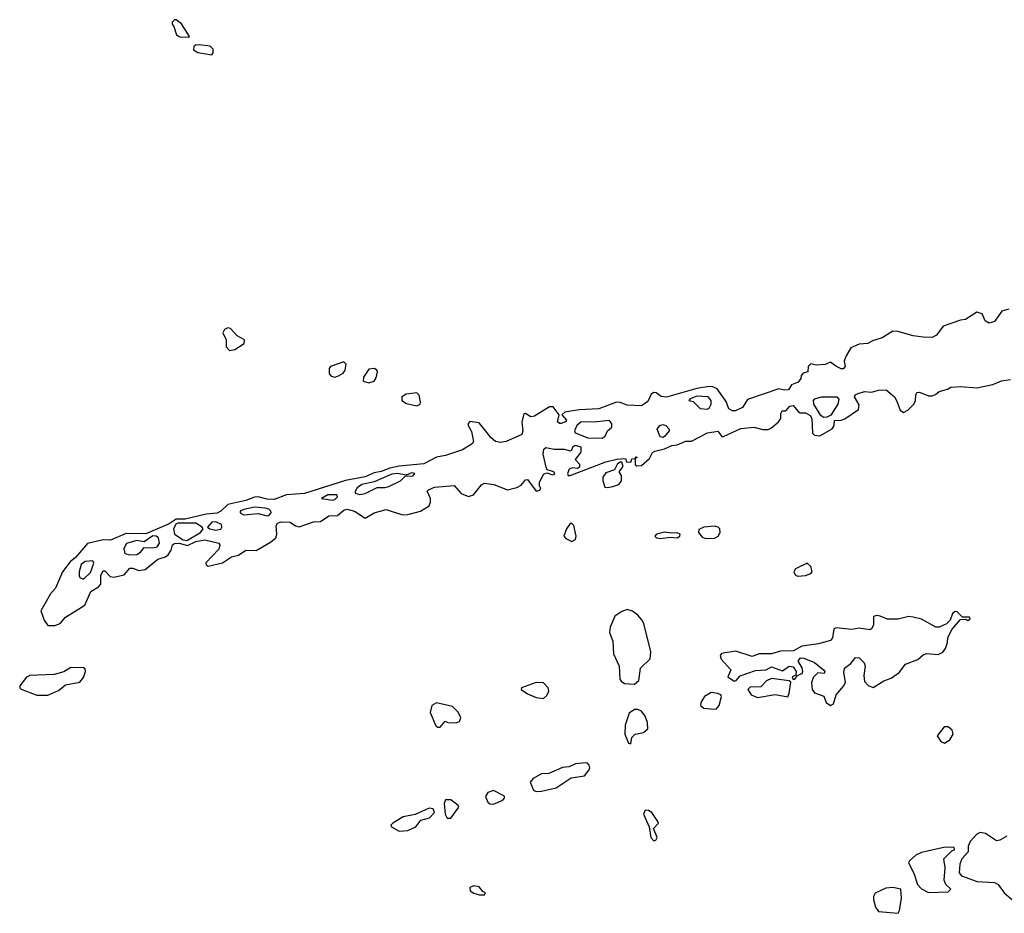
# Model space of a CAD drawing. Extents: x 2895860 to 3052244, y 542080 to 918683.
# Tile 9 of 133: x 3015638 to 3021160, y 564520 to 569530. Entities that reach past the tile are written whole.
import ezdxf

# ---------------------------------------------------------------- set-up
doc = ezdxf.new("R2010")
doc.units = 0

msp = doc.modelspace()

# ---------------------------------------------------------------- linework, layer by layer
at = {"layer": '0CON05XD'}
for points in [[(3016585, 569432.5), (3016590, 569435), (3016545, 569507.5), (3016515, 569530), (3016505, 569530), (3016493.3, 569516.7), (3016492.5, 569505), (3016502.5, 569492.5), (3016516.7, 569445), (3016535, 569434), (3016585, 569432.5)], [(3016715, 569333.3), (3016722, 569345), (3016722, 569365), (3016705, 569382), (3016645, 569390), (3016623, 569387), (3016615, 569380), (3016611.7, 569361.7), (3016636.4, 569346.4), (3016715, 569333.3)], [(3021185, 567907.1), (3021146.7, 567895), (3021105, 567838.8), (3021075, 567829.2), (3021052.5, 567842.5), (3021035, 567881.2), (3021005, 567890), (3020941.7, 567848.3), (3020915, 567846.2), (3020817.9, 567812.1), (3020778.9, 567761.1), (3020755, 567748), (3020705, 567749.2), (3020648.3, 567758.3), (3020562.7, 567782.7), (3020535, 567782.9), (3020475, 567745.6), (3020421.2, 567728.8), (3020395, 567713.8), (3020345, 567711.2), (3020299.5, 567690.5), (3020272.5, 567645), (3020262.5, 567615), (3020267.5, 567585), (3020257, 567573), (3020245, 567572.5), (3020215, 567587.5), (3020185, 567610), (3020155, 567597.5), (3020105, 567592.5), (3020075, 567600), (3020060, 567585), (3020057.5, 567555), (3020031.7, 567548.3), (3020020, 567535), (3020018.3, 567518.3), (3020003, 567497), (3019967, 567483), (3019950, 567455), (3019927, 567453), (3019895, 567460), (3019719.3, 567400.7), (3019692.5, 567355), (3019653, 567337), (3019635, 567336.7), (3019615, 567347.5), (3019599.7, 567389.6), (3019549.8, 567459.8), (3019525, 567472.5), (3019505, 567474.2), (3019435, 567462.9), (3019265, 567414.6), (3019235, 567417.3), (3019208.1, 567438), (3019195, 567440.4), (3019179.9, 567430.2), (3019159.8, 567390.2), (3019125, 567365.4), (3019045, 567368.4), (3019005, 567384.7), (3018985, 567385.9), (3018885, 567348.2), (3018775, 567342.7), (3018695, 567330), (3018677.5, 567315), (3018704.3, 567285), (3018698.1, 567275), (3018675, 567266.4), (3018665, 567265.7), (3018654.4, 567275), (3018662.5, 567315), (3018629.5, 567359.5), (3018610, 567360), (3018525, 567306.4), (3018505, 567304), (3018475, 567322.5), (3018465, 567320), (3018453.9, 567273.9), (3018460, 567225), (3018454.2, 567205), (3018365.7, 567165.7), (3018335, 567159.5), (3018306.7, 567165), (3018281.2, 567185), (3018215, 567270), (3018163, 567277), (3018153, 567267), (3018153.3, 567255), (3018171.7, 567221.7), (3018182.5, 567165), (3018175, 567152.5), (3018121.2, 567118.8), (3018025, 567086.6), (3017975, 567077.5), (3017905, 567039.8), (3017765, 567027), (3017713.5, 567016.5), (3017665, 566996.8), (3017625, 566989.2), (3017575, 566966.2), (3017465, 566947.1), (3017235, 566872.7), (3017134.3, 566865.7), (3017065, 566840.4), (3017025, 566841.4), (3016975.2, 566855.2), (3016955, 566853.5), (3016905, 566833.6), (3016805, 566811.1), (3016766.4, 566775), (3016745, 566763.9), (3016682.6, 566757.4), (3016565, 566730.2), (3016515, 566728.9), (3016475, 566703.7), (3016345, 566648.3), (3016235, 566650), (3016147.5, 566612.5), (3016105, 566614.6), (3016017.5, 566592.5), (3015950.5, 566515), (3015919.7, 566490.2), (3015877.5, 566435), (3015837.5, 566342.5), (3015809.8, 566310.2), (3015777.9, 566255), (3015755.6, 566215), (3015775, 566164.2), (3015795, 566134.3)], [(3016815, 567675.8), (3016845, 567680.8), (3016895.9, 567714.1), (3016897.5, 567735), (3016857, 567757), (3016819.3, 567799.3), (3016805, 567802.5), (3016787, 567793), (3016777.5, 567775), (3016795.5, 567735.5), (3016795.8, 567695), (3016815, 567675.8)], [(3017405, 567526.2), (3017425, 567533.8), (3017451.7, 567548.3), (3017463.3, 567565), (3017469.3, 567599.3), (3017455, 567612.5), (3017380, 567585), (3017372.5, 567575), (3017373.8, 567545), (3017385, 567531.2), (3017405, 567526.2)], [(3017595, 567493.8), (3017626.1, 567503.9), (3017637.5, 567522.5), (3017644, 567555), (3017641.2, 567565), (3017627.5, 567575), (3017595, 567571.2), (3017566.2, 567525), (3017563.8, 567503.8), (3017595, 567493.8)], [(3015795, 566134.3), (3015835, 566134.4), (3015864.2, 566145), (3015895, 566180), (3016002.4, 566247.6), (3016036.3, 566323.7), (3016080.2, 566349.8), (3016091.8, 566365), (3016092, 566415), (3016105, 566439.5), (3016115, 566439.5), (3016145, 566408.9), (3016165, 566404.6), (3016222.6, 566417.4), (3016255, 566455.5), (3016272.5, 566455), (3016305, 566441.9), (3016342, 566448), (3016411.4, 566505), (3016455, 566518.1), (3016470.9, 566529.1), (3016486.7, 566555), (3016493.8, 566585), (3016505, 566593.3), (3016532.5, 566595), (3016577.8, 566582.2), (3016625, 566604.5), (3016675, 566614.4), (3016753.8, 566595), (3016759.2, 566585), (3016755, 566561.2), (3016681.5, 566485), (3016683.8, 566473.8), (3016695, 566466.5), (3016774.7, 566485.3), (3016825, 566518.7), (3016865, 566527.5), (3016905, 566555.3), (3016963.6, 566553.6), (3017045, 566601.2), (3017073.3, 566625), (3017080, 566645), (3017076.9, 566695), (3017083.7, 566706.4), (3017103.3, 566715), (3017155, 566712.7), (3017185, 566692.5), (3017205, 566687.5), (3017285, 566715.4), (3017325, 566716.7), (3017372, 566748), (3017419.3, 566750.7), (3017455, 566781.1), (3017475, 566785.5), (3017515.4, 566775.4), (3017575, 566736), (3017625, 566765.6), (3017693.2, 566783.2), (3017785, 566754.3), (3017815, 566755.8), (3017885.5, 566774.5), (3017933.3, 566805), (3017942.5, 566825), (3017942.5, 566845), (3017923.6, 566886.4), (3017930, 566895), (3017965, 566910), (3018075, 566919.2), (3018114.5, 566874.5), (3018155, 566857.1), (3018183, 566867), (3018227.4, 566922.6), (3018245, 566931.4), (3018297.5, 566925), (3018374.1, 566894.1), (3018425, 566907.5), (3018449.3, 566920.7), (3018475, 566950), (3018485, 566952.5), (3018535, 566887.5), (3018555, 566892.5), (3018560, 566905), (3018553, 566913), (3018552.5, 566935), (3018575, 566982.5), (3018595, 566990), (3018625, 566977.5), (3018638.3, 566981.7), (3018632.5, 566995), (3018596.7, 567006.7), (3018590.8, 567020.8), (3018572.9, 567095), (3018577.9, 567122.1), (3018588.5, 567131.5), (3018635, 567122.1), (3018691.7, 567121.7), (3018725, 567112), (3018733.9, 567116.1), (3018740, 567135), (3018753.3, 567145), (3018784.3, 567135), (3018784.5, 567105.5), (3018753.8, 567065), (3018777.7, 567037.7), (3018778, 567022), (3018766.7, 567013.3), (3018737.7, 567017.7), (3018720.3, 567009.6), (3018710, 566985), (3018713.9, 566973.9), (3018725, 566974), (3018925, 567051.2), (3018987, 567067), (3019035, 567070), (3019041.7, 567051.7), (3019065, 567050), (3019071.7, 567068.3), (3019090, 567070), (3019095, 567080), (3019100, 567075), (3019090, 567070), (3019090, 567035), (3019098.3, 567028.3), (3019125, 567030), (3019169.3, 567070.7), (3019186.7, 567103.3), (3019199.3, 567110.7), (3019255, 567123.8), (3019295, 567143.3), (3019325, 567146.7), (3019373.6, 567166.4), (3019405, 567166.7), (3019496, 567214), (3019553, 567223), (3019575, 567192.5), (3019585, 567192.5), (3019682.3, 567237.7), (3019755, 567246), (3019805, 567232.9), (3019835, 567232.5), (3019855, 567242), (3019894.3, 567275.7), (3019905.8, 567294.2), (3019907, 567323), (3019913.6, 567336.4), (3019935, 567337.5), (3019957, 567363), (3019975, 567367.5), (3020005, 567332), (3020015, 567326), (3020045.7, 567325.7), (3020070.3, 567310.4), (3020081.2, 567295), (3020085, 567212.5), (3020095, 567201.2), (3020125, 567196.2), (3020193.8, 567236.2), (3020205.8, 567255), (3020207.5, 567282.5), (3020245, 567284.3), (3020265, 567292.5), (3020342.5, 567345), (3020345, 567370), (3020320, 567415), (3020323.6, 567426.4), (3020340, 567435), (3020375, 567445.8), (3020415, 567442.5), (3020455, 567452.9), (3020497.5, 567455), (3020543.3, 567415), (3020555.9, 567395.9), (3020575, 567340), (3020595, 567327.5), (3020619.3, 567340.7), (3020652.5, 567375), (3020662.5, 567395), (3020663.3, 567425), (3020670, 567440), (3020685, 567441.2), (3020735, 567422), (3020755, 567421.2), (3020775, 567428.8), (3020795, 567446.2), (3020841.4, 567458.6), (3020859.7, 567470.4), (3020915, 567474.3), (3021005, 567465.7), (3021095, 567484.5), (3021145, 567504.5), (3021195, 567511.9)], [(3017865, 567364.3), (3017883.3, 567375), (3017886.2, 567385), (3017878, 567425), (3017865, 567438.8), (3017805, 567431.2), (3017780, 567415), (3017780, 567395), (3017807.7, 567377.7), (3017865, 567364.3)], [(3019493.6, 567346.4), (3019505, 567352.9), (3019515.4, 567375), (3019515.5, 567395), (3019498.8, 567415), (3019435, 567420), (3019397.5, 567405), (3019390, 567395), (3019415, 567388.6), (3019455, 567351.1), (3019493.6, 567346.4)], [(3020145, 567300), (3020130.8, 567310.8), (3020091.2, 567375), (3020090, 567395), (3020096.4, 567403.6), (3020134.1, 567415.9), (3020220, 567415), (3020231.7, 567401.7), (3020226.2, 567375), (3020187.5, 567312.5), (3020165, 567302.5), (3020145, 567300)], [(3018905, 567183.4), (3018921.8, 567195), (3018935, 567225.6), (3018959.4, 567245), (3018958.5, 567265), (3018945, 567283.1), (3018875.2, 567274.8), (3018785, 567273.6), (3018762, 567255), (3018749.2, 567225), (3018753.7, 567213.7), (3018825, 567185.3), (3018905, 567183.4)], [(3019245, 567187.5), (3019230.7, 567190.7), (3019212.5, 567235), (3019227.5, 567255), (3019245, 567261.2), (3019262.5, 567255), (3019280, 567235), (3019280, 567225), (3019255, 567192.5), (3019245, 567187.5)], [(3018935, 566906.7), (3018965, 566912.5), (3018997.5, 566925), (3019013.3, 566945), (3019012.5, 566975), (3019000, 566995), (3019022.5, 567025), (3019015, 567050), (3019005, 567050), (3018990.7, 567039.3), (3018973, 567007), (3018925, 566990), (3018907.5, 566965), (3018907.5, 566945), (3018920, 566910), (3018935, 566906.7)], [(3017545, 566867.8), (3017575, 566873.6), (3017642.7, 566907.3), (3017685, 566906.9), (3017707.1, 566912.9), (3017772.9, 566945), (3017798.8, 566971.2), (3017845, 566972.2), (3017853.8, 566985), (3017835, 566989.5), (3017805, 566976.2), (3017756.6, 566986.6), (3017725, 566982.7), (3017625, 566939.5), (3017556.9, 566925), (3017530, 566905), (3017518.8, 566885), (3017520, 566875), (3017545, 566867.8)], [(3017393.3, 566836.7), (3017405, 566840), (3017420, 566855), (3017415.8, 566865.8), (3017365, 566865.4), (3017330, 566845), (3017393.3, 566836.7)], [(3017025, 566748.2), (3017035, 566750.8), (3017047.5, 566765), (3017045.6, 566775), (3017035, 566785.4), (3017015, 566791.5), (3016955, 566797.3), (3016895, 566784.4), (3016874.1, 566774.1), (3016874.3, 566764.3), (3016895, 566754.4), (3016975, 566760.9), (3017025, 566748.2)], [(3016575, 566610.7), (3016651.3, 566655), (3016667.1, 566675), (3016660.9, 566685), (3016625, 566708), (3016525, 566707.5), (3016515, 566703), (3016499.6, 566675), (3016505.8, 566645.8), (3016554.1, 566614.1), (3016575, 566610.7)], [(3016735, 566667.8), (3016765, 566674.5), (3016771.9, 566685), (3016769.2, 566699.2), (3016737.5, 566715), (3016715, 566713.6), (3016691.4, 566685), (3016703.3, 566675), (3016735, 566667.8)], [(3018735, 566604.4), (3018754.2, 566615), (3018758.5, 566635), (3018745, 566693.3), (3018735, 566706), (3018725, 566706), (3018703.8, 566675), (3018688.8, 566635), (3018701.3, 566621.3), (3018735, 566604.4)], [(3019485, 566620.9), (3019535, 566622.7), (3019555, 566634.2), (3019565.7, 566655), (3019564.3, 566675), (3019555, 566685.5), (3019535, 566690), (3019475.4, 566684.6), (3019447.5, 566672.5), (3019445.6, 566655), (3019465, 566628.1), (3019485, 566620.9)], [(3016255, 566529.1), (3016295, 566532.1), (3016314.7, 566545.3), (3016335, 566571.2), (3016385, 566568.6), (3016409.1, 566575), (3016422.5, 566595), (3016416.4, 566625), (3016402.9, 566635), (3016385, 566636.7), (3016335, 566602.5), (3016295, 566609.8), (3016235.9, 566594.1), (3016220.8, 566565), (3016227.3, 566537.3), (3016255, 566529.1)], [(3019231.7, 566621.7), (3019285, 566628), (3019325, 566624.2), (3019340, 566635), (3019342.5, 566645), (3019325, 566653.8), (3019295, 566651.2), (3019255, 566657.5), (3019210, 566645), (3019200, 566635), (3019210, 566625), (3019231.7, 566621.7)], [(3015995, 566393.3), (3016035, 566430), (3016053, 566483), (3016047, 566497), (3016005, 566493.3), (3015982.9, 566475), (3015970.8, 566435), (3015971.7, 566411.7), (3015975, 566402.5), (3015995, 566393.3)], [(3019999.7, 566409.7), (3020045, 566414.3), (3020075, 566424.3), (3020081.4, 566435), (3020074.2, 566465), (3020055, 566482.5), (3019989.5, 566450.5), (3019980, 566435), (3019986.9, 566416.9), (3019999.7, 566409.7)], [(3019085, 565804.5), (3019110.6, 565825), (3019118.8, 565895), (3019172.9, 565947.1), (3019177.1, 565985), (3019137.5, 566145), (3019127.5, 566165), (3019105, 566191.2), (3019075, 566213.3), (3019045, 566223.3), (3019015, 566212.5), (3018976.2, 566185), (3018948.9, 566125), (3018946.5, 566095), (3018964.4, 566045), (3018968.9, 565975), (3018998.9, 565905), (3019003.6, 565833.6), (3019010.9, 565820.9), (3019029.2, 565809.2), (3019085, 565804.5)], [(3020185, 565684.5), (3020201.9, 565695), (3020217.1, 565745), (3020260, 565795), (3020270, 565815), (3020259.7, 565869.6), (3020264.3, 565895), (3020299.8, 565920.2), (3020325, 565953.8), (3020345, 565952.5), (3020373.3, 565925), (3020378.8, 565905), (3020372.3, 565852.3), (3020375, 565820), (3020396.7, 565796.7), (3020425, 565785.8), (3020485, 565822.9), (3020525, 565838), (3020569.5, 565870.5), (3020605, 565916), (3020675, 565943.3), (3020705, 565968.8), (3020725, 565976.2), (3020788.3, 565971.7), (3020815, 565983.3), (3020830, 566005), (3020841.7, 566038.3), (3020843.6, 566066.4), (3020867, 566113), (3020915, 566167.5), (3020945, 566170), (3020955, 566162.5), (3020968.3, 566171.7), (3020965, 566180), (3020925, 566180), (3020895, 566210), (3020885, 566212.5), (3020869.3, 566200.7), (3020856, 566164), (3020836.4, 566143.6), (3020795, 566123.3), (3020776.4, 566123.6), (3020695, 566169.2), (3020648.8, 566181.2), (3020625, 566183.8), (3020565, 566170), (3020505, 566170), (3020464.2, 566185.8), (3020445, 566190), (3020426.9, 566183.1), (3020426.9, 566135), (3020415.6, 566115), (3020405, 566109.1), (3020345, 566119.4), (3020305, 566112), (3020215, 566120), (3020204, 566115), (3020196.9, 566065), (3020185, 566050), (3020118.5, 566031.5), (3020025, 566018.5), (3019977.6, 565992.4), (3019905, 565990), (3019855, 565974.6), (3019785.4, 565974.6), (3019745, 565960), (3019655, 565990), (3019573.8, 565976.2), (3019566.7, 565965), (3019571.2, 565945), (3019625.7, 565885.7), (3019610, 565845), (3019645, 565821.2), (3019655.7, 565824.3), (3019677.8, 565852.2), (3019765, 565881.2), (3019824.2, 565885.8), (3019855, 565901.4), (3019915, 565880), (3019953.6, 565906.4), (3019975, 565902.5), (3019993.3, 565875), (3019990, 565855), (3019970, 565845), (3019975, 565830), (3019985, 565832.5), (3019998.3, 565851.7), (3020012, 565858), (3020026.7, 565865), (3020030, 565875), (3020026, 565896), (3020004.2, 565934.2), (3020017.5, 565952.5), (3020035, 565950.8), (3020095, 565925.5), (3020146, 565885), (3020153.3, 565875), (3020150, 565865), (3020115, 565868), (3020087.9, 565842.1), (3020078.8, 565811.2), (3020082.5, 565775), (3020095.6, 565755.6), (3020147.4, 565737.4), (3020161.1, 565701.1), (3020185, 565684.5)], [(3015795, 565742.9), (3015855, 565770), (3015895, 565800), (3015975, 565816.7), (3015995, 565842.5), (3016006.7, 565875), (3016005, 565890), (3015995, 565896.7), (3015925, 565898.8), (3015885, 565873.8), (3015831.2, 565858.8), (3015695, 565854), (3015675.6, 565844.4), (3015638.8, 565795), (3015637.5, 565785), (3015646.1, 565776.1), (3015733.6, 565743.6), (3015795, 565742.9)], [(3019775, 565730), (3019875, 565745.8), (3019945, 565733.8), (3019954, 565755), (3019962.5, 565815), (3019953, 565823), (3019855, 565835.8), (3019827, 565823), (3019795, 565788.8), (3019735, 565787.5), (3019721.2, 565775), (3019740, 565745), (3019775, 565730)], [(3018575, 565724.3), (3018595, 565741.2), (3018605.8, 565765), (3018602.5, 565785), (3018575, 565811.9), (3018535, 565813.5), (3018452.5, 565785), (3018450, 565775), (3018485, 565750), (3018535, 565730.6), (3018575, 565724.3)], [(3019535, 565664), (3019545, 565666.7), (3019561.2, 565685), (3019573.8, 565735), (3019570, 565745), (3019553, 565753), (3019515, 565757.1), (3019479.2, 565735), (3019460, 565705), (3019456.2, 565685), (3019475, 565670), (3019535, 565664)], [(3017983, 565563), (3017995, 565563.8), (3018023.3, 565596.7), (3018039.3, 565589.3), (3018085, 565588.1), (3018105, 565595.8), (3018112.1, 565615), (3018097.2, 565647.1), (3018065, 565680), (3017975, 565700.6), (3017949.4, 565685), (3017938.9, 565645), (3017971.7, 565571.7), (3017983, 565563)], [(3019065, 565470), (3019070, 565505), (3019090, 565525), (3019137, 565533), (3019160, 565555), (3019159.2, 565589.2), (3019146, 565625), (3019125, 565653.8), (3019105, 565663.3), (3019085, 565663.3), (3019055, 565642.5), (3019033.8, 565575), (3019032.5, 565525), (3019053, 565473), (3019065, 565470)], [(3020825, 565473.3), (3020855, 565492.5), (3020873.3, 565525), (3020867.3, 565547.3), (3020845, 565566.2), (3020822.5, 565565), (3020783.3, 565515), (3020804.1, 565484.1), (3020825, 565473.3)], [(3018535, 565202.5), (3018565, 565204.3), (3018646.2, 565223.8), (3018730.6, 565279.4), (3018805, 565291.4), (3018832, 565325), (3018836.2, 565336.2), (3018830.7, 565350.7), (3018822.5, 565362.5), (3018813.6, 565363.6), (3018755, 565358), (3018718.6, 565341.4), (3018682.6, 565337.4), (3018605.4, 565304.6), (3018565, 565301.4), (3018546.8, 565293.2), (3018516.7, 565275), (3018500, 565255), (3018520, 565210), (3018535, 565202.5)], [(3018295, 565132.5), (3018347.5, 565155), (3018357.5, 565165), (3018356.1, 565176.1), (3018295, 565208.6), (3018263.6, 565196.4), (3018250, 565175), (3018263.4, 565143.4), (3018275, 565134.2), (3018295, 565132.5)], [(3018055, 565053.8), (3018100, 565115), (3018097.5, 565125), (3018055.8, 565155.8), (3018025, 565156.2), (3018019.2, 565135), (3018023.3, 565075), (3018035, 565053.8), (3018055, 565053.8)], [(3017765, 564980.6), (3017815, 564984.5), (3017860, 565005), (3017887.5, 565042.5), (3017936.7, 565055), (3017963.3, 565085), (3017957.5, 565105), (3017935, 565110), (3017856.4, 565073.6), (3017789.1, 565060.9), (3017730, 565025), (3017720, 565015), (3017723.3, 565005), (3017765, 564980.6)], [(3019195, 564926.7), (3019205, 564930), (3019212.5, 564945), (3019192.5, 564995), (3019220, 565025), (3019217.5, 565035), (3019182.5, 565085), (3019165, 565096.7), (3019145, 565097.5), (3019136.7, 565075), (3019167.5, 565005), (3019176.7, 564945), (3019195, 564926.7)], [(3021175, 564952.5), (3021135, 564930), (3021117, 564927), (3021055, 564966.7), (3021025, 564973.3), (3021005, 564963.3), (3020967.7, 564922.3), (3020957, 564897), (3020956.7, 564865), (3020922.5, 564825), (3020910, 564795), (3020907, 564747), (3020920.7, 564730.7), (3021008.3, 564698.3), (3021105, 564692), (3021125, 564681.2), (3021158.8, 564635), (3021225, 564578.8)], [(3020735, 564637.5), (3020845, 564640), (3020860, 564655), (3020831.7, 564681.7), (3020822.5, 564705), (3020827.5, 564775), (3020820, 564825), (3020865, 564870), (3020880, 564875), (3020878.3, 564888.3), (3020828.3, 564891.7), (3020695, 564861.2), (3020664.2, 564845.8), (3020627.5, 564815), (3020623, 564803), (3020653.3, 564745), (3020672.3, 564682.3), (3020695, 564657.5), (3020735, 564637.5)], [(3018245, 564623.3), (3018250, 564635), (3018235, 564642.5), (3018215, 564667.5), (3018185, 564674), (3018162, 564665), (3018165, 564646.7), (3018185, 564632.9), (3018215, 564624), (3018245, 564623.3)], [(3020565, 564520), (3020572.5, 564535), (3020582.5, 564605), (3020580, 564655), (3020535, 564663.8), (3020495, 564661.2), (3020435, 564632.5), (3020426.7, 564615), (3020427, 564597), (3020437.5, 564555), (3020455, 564530), (3020565, 564520)]]:
    msp.add_lwpolyline(points, dxfattribs=at)

doc.saveas('drawing.dxf')
